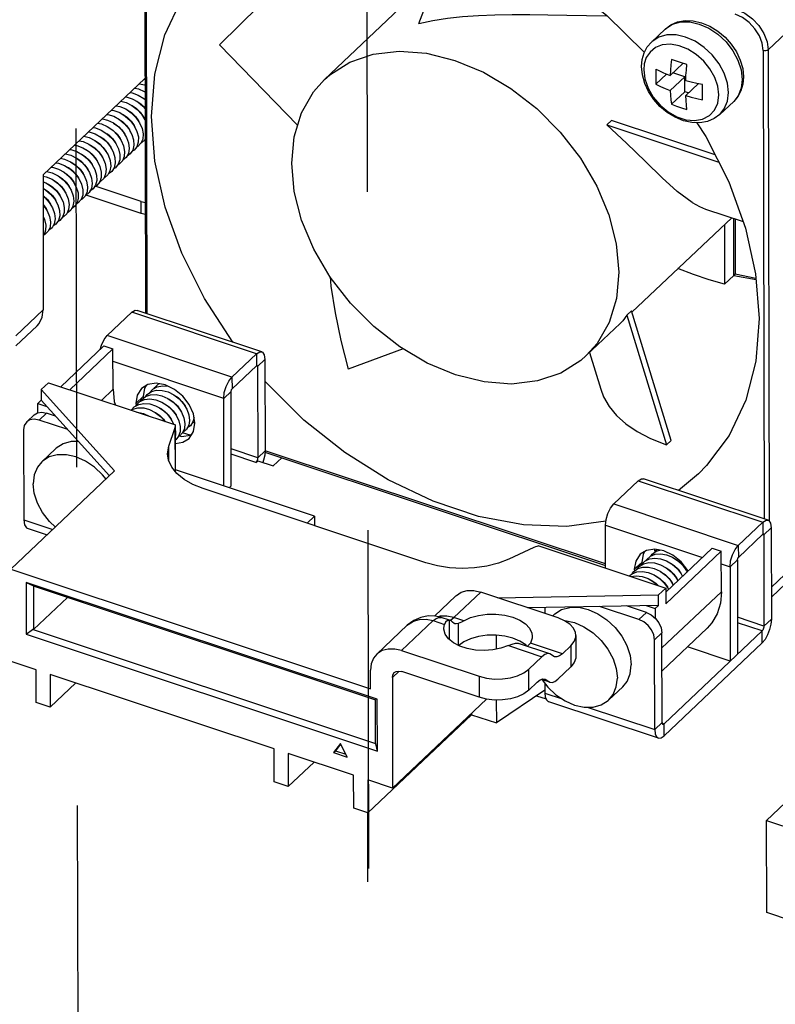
# Model space of a CAD drawing. Extents: x 0 to 1189, y 0 to 841.
# Tile 52 of 256: x 625 to 639, y 225 to 244. Entities that reach past the tile are written whole.
import ezdxf

# ---------------------------------------------------------------- set-up
doc = ezdxf.new("R2010")
doc.units = 0
doc.header["$LTSCALE"] = 65.395
doc.linetypes.add('DASHED', pattern=[0.2, 0.1, -0.1])
doc.layers.get('0').update_dxf_attribs({"linetype": 'CONTINUOUS'})
for name, color, linetype in [('02___PRT_ALL_AXES', 7, 'CONTINUOUS'), ('03_ALL_AXES', 7, 'CONTINUOUS'), ('20_ALL_FEATURES', 7, 'CONTINUOUS')]:
    doc.layers.add(name, color=color, linetype=linetype)

msp = doc.modelspace()

# ---------------------------------------------------------------- linework, layer by layer
at = {"color": 7, "linetype": 'DASHED'}
for p, q in [((631.401, 299.57), (631.701, 160.795)), ((625.789, 294.251), (626.058, 170.153)), ((631.543, 227.381), (631.54, 228.712)), ((605.404, 201.829), (631.543, 227.381))]:
    msp.add_line(p, q, dxfattribs=at)
at = {"color": 7, "linetype": 'Continuous'}
for p, q in [((627.231, 246.121), (627.248, 238.369)), ((627.282, 238.358), (627.265, 246.004)), ((632.529, 243.969), (633.236, 245.837)), ((632.154, 244.258), (630.703, 242.882)), ((639.845, 243.999), (639.273, 243.456)), ((637.018, 243.606), (637.283, 243.858)), ((637.283, 243.858), (637.298, 243.871)), ((630.186, 241.999), (628.676, 243.555)), ((639.177, 243.442), (639.197, 234.394)), ((639.273, 243.456), (639.293, 234.351)), ((637.628, 243.196), (637.381, 242.961)), ((637.31, 242.99), (637.104, 242.795)), ((637.661, 242.938), (637.435, 243.013)), ((638.752, 243.068), (638.773, 242.884)), ((627.238, 242.905), (625.269, 241.039)), ((637.661, 242.938), (637.381, 242.672)), ((637.662, 242.648), (637.661, 242.938)), ((637.924, 242.801), (637.682, 242.572)), ((637.662, 242.648), (637.406, 242.405)), ((637.736, 242.623), (637.662, 242.648)), ((638.342, 242.209), (638.608, 242.461)), ((636.25, 242.092), (636.161, 242.007)), ((636.161, 242.007), (638.319, 241.289)), ((638.25, 241.426), (636.25, 242.092)), ((637.899, 242.047), (638.072, 241.781)), ((627.24, 241.69), (627.214, 241.699)), ((630.072, 241.266), (630.119, 241.778)), ((625.269, 241.039), (625.275, 238.435)), ((627.164, 240.525), (626.278, 240.82)), ((627.164, 240.525), (627.243, 240.507)), ((627.164, 240.293), (627.164, 240.525)), ((638.062, 240.381), (638.788, 240.14)), ((638.57, 240.212), (636.642, 238.385)), ((638.612, 239.098), (638.609, 240.199)), ((638.634, 240.191), (638.636, 239.126)), ((638.43, 240.079), (638.433, 238.929)), ((638.433, 238.929), (638.612, 239.098)), ((638.612, 239.098), (639.039, 239.019)), ((638.635, 239.128), (639.037, 239.048)), ((624.742, 237.93), (625.275, 238.435)), ((636.634, 238.412), (636.545, 238.328)), ((637.399, 235.91), (636.634, 238.412)), ((636.545, 238.328), (637.309, 235.825)), ((625.155, 238.127), (624.743, 237.736)), ((636.416, 238.17), (635.759, 237.548)), ((625.611, 236.945), (626.446, 237.737)), ((625.784, 236.887), (626.62, 237.679)), ((626.446, 237.737), (626.62, 237.679)), ((626.622, 236.897), (626.62, 237.679)), ((632.227, 237.677), (631.163, 237.287)), ((629.392, 237.584), (629.393, 237.353)), ((629.554, 237.476), (629.411, 237.341)), ((635.823, 237.609), (636.04, 236.9)), ((628.919, 236.904), (629.393, 237.353)), ((629.411, 237.341), (629.391, 237.347)), ((629.409, 237.351), (629.411, 237.341)), ((629.411, 237.341), (629.415, 235.575)), ((628.918, 237.135), (628.919, 236.904)), ((625.373, 237.024), (625.233, 236.891)), ((625.233, 236.891), (626.652, 235.32)), ((625.233, 236.891), (625.233, 236.688)), ((625.373, 237.024), (627.825, 236.208)), ((626.622, 236.897), (626.396, 236.683)), ((625.233, 236.688), (625.168, 236.626)), ((626.554, 235.227), (625.233, 236.688)), ((628.758, 236.722), (628.901, 236.858)), ((628.905, 235.034), (628.901, 236.858)), ((625.168, 236.626), (625.342, 236.568)), ((625.168, 236.443), (625.168, 236.626)), ((625.097, 236.402), (624.954, 236.267)), ((625.097, 236.402), (625.16, 236.441)), ((625.337, 236.438), (625.194, 236.302)), ((625.512, 236.38), (625.337, 236.438)), ((627.701, 235.8), (627.816, 236.143)), ((627.816, 236.143), (627.818, 235.315)), ((627.826, 236.199), (627.825, 236.208)), ((627.827, 235.304), (627.826, 236.199)), ((628.109, 236.01), (627.965, 236.057)), ((627.676, 235.653), (627.701, 235.8)), ((627.702, 235.512), (627.701, 235.8)), ((629.415, 235.575), (628.904, 235.745)), ((637.309, 235.825), (637.399, 235.91)), ((629.379, 235.484), (628.904, 235.642)), ((629.415, 235.575), (629.413, 235.558)), ((629.558, 235.711), (629.415, 235.575)), ((629.555, 235.684), (636.131, 233.496)), ((636.131, 233.524), (629.558, 235.711)), ((629.716, 235.417), (629.882, 235.575)), ((629.379, 235.484), (629.415, 235.517)), ((629.387, 235.492), (629.379, 235.484)), ((629.394, 235.503), (629.387, 235.492)), ((629.403, 235.52), (629.394, 235.503)), ((629.399, 235.492), (629.394, 235.503)), ((629.415, 235.517), (629.716, 235.417)), ((624.649, 233.422), (626.652, 235.32)), ((630.513, 234.446), (627.828, 235.339)), ((637.926, 235.262), (637.54, 234.945)), ((632.665, 233.546), (628.361, 234.978)), ((628.863, 234.995), (628.905, 235.034)), ((630.369, 234.31), (630.513, 234.446)), ((630.513, 234.446), (630.513, 234.271)), ((630.513, 234.271), (630.506, 234.264)), ((639.171, 234.331), (639.171, 234.099)), ((639.332, 234.223), (639.189, 234.087)), ((639.171, 234.099), (638.698, 233.65)), ((639.17, 234.094), (639.189, 234.087)), ((639.188, 234.097), (639.189, 234.087)), ((639.189, 234.087), (639.193, 232.322)), ((634.746, 233.838), (634.266, 233.616)), ((634.843, 233.873), (637.295, 233.057)), ((638.195, 233.828), (637.295, 232.975)), ((638.195, 233.828), (638.368, 233.77)), ((638.697, 233.882), (638.698, 233.65)), ((637.089, 233.754), (637.081, 233.81)), ((638.368, 233.77), (637.296, 232.753)), ((638.37, 232.987), (638.368, 233.77)), ((638.537, 233.469), (638.68, 233.604)), ((638.68, 233.604), (638.684, 231.781)), ((639.335, 233.075), (639.868, 233.58)), ((624.649, 233.422), (631.595, 231.111)), ((639.748, 233.272), (639.335, 232.881)), ((631.725, 230.907), (624.942, 233.164)), ((624.942, 233.164), (625.086, 233.098)), ((624.942, 233.164), (624.944, 232.165)), ((625.095, 233.092), (625.086, 233.098)), ((625.086, 233.098), (625.087, 232.258)), ((625.095, 233.092), (631.688, 230.898)), ((625.087, 232.258), (625.74, 232.877)), ((633.241, 232.906), (632.827, 232.514)), ((633.203, 232.486), (633.722, 232.977)), ((635.217, 232.48), (633.722, 232.977)), ((634.047, 232.869), (637.155, 232.924)), ((637.295, 233.057), (637.155, 232.924)), ((637.155, 232.722), (637.155, 232.924)), ((638.37, 232.987), (637.223, 231.9)), ((637.295, 233.057), (637.296, 232.753)), ((637.155, 232.722), (634.625, 232.677)), ((636.921, 232.584), (636.539, 232.711)), ((636.916, 232.718), (637.09, 232.66)), ((637.09, 232.66), (637.155, 232.722)), ((632.96, 232.487), (632.848, 232.513)), ((632.942, 232.515), (632.895, 232.502)), ((633.069, 232.516), (632.942, 232.515)), ((633.203, 232.486), (633.069, 232.516)), ((636.921, 232.584), (636.778, 232.448)), ((637.09, 232.66), (637.09, 232.476)), ((639.193, 232.322), (638.682, 232.492)), ((631.715, 231.779), (632.304, 232.337)), ((632.195, 231.849), (632.805, 232.427)), ((632.304, 232.337), (632.318, 232.35)), ((632.304, 232.337), (632.304, 232.337)), ((632.805, 232.427), (633.022, 232.355)), ((633.119, 232.434), (632.96, 232.487)), ((633.011, 232.281), (633.022, 232.355)), ((633.133, 232.429), (633.119, 232.433)), ((633.119, 232.064), (633.119, 232.433)), ((633.131, 232.437), (633.146, 232.442)), ((633.146, 232.442), (633.203, 232.486)), ((633.393, 232.423), (633.203, 232.486)), ((633.287, 232.37), (633.288, 231.952)), ((639.157, 232.23), (638.682, 232.388)), ((639.336, 232.457), (639.193, 232.322)), ((624.944, 232.165), (625.063, 232.255)), ((624.944, 232.165), (631.727, 229.908)), ((625.087, 232.258), (625.063, 232.255)), ((631.697, 230.048), (625.063, 232.255)), ((634.021, 232.149), (634.021, 231.876)), ((635.559, 232.142), (635.56, 231.737)), ((637.223, 232.194), (637.079, 232.059)), ((637.226, 230.458), (637.223, 232.194)), ((638.094, 232.279), (637.224, 231.455)), ((637.262, 230.434), (639.157, 232.23)), ((639.158, 231.999), (639.157, 232.23)), ((634.256, 231.944), (634.902, 231.73)), ((634.441, 231.993), (634.455, 231.989)), ((635.057, 231.789), (634.455, 231.989)), ((634.609, 231.939), (634.591, 231.958)), ((635.3, 231.788), (634.681, 231.994)), ((635.461, 231.941), (635.3, 231.788)), ((635.461, 231.941), (635.462, 231.535)), ((632.195, 231.849), (633.69, 231.352)), ((634.902, 231.73), (634.65, 231.491)), ((635.145, 231.728), (635.057, 231.789)), ((625.135, 231.48), (624.653, 231.64)), ((625.136, 230.843), (625.135, 231.48)), ((629.734, 229.95), (625.405, 231.39)), ((625.405, 231.39), (625.407, 230.753)), ((631.595, 231.111), (631.595, 231.471)), ((632.016, 231.331), (632.145, 231.453)), ((633.691, 230.947), (632.196, 231.444)), ((633.69, 231.352), (633.691, 230.947)), ((634.65, 231.085), (634.65, 231.491)), ((635.462, 231.535), (635.21, 231.297)), ((625.407, 230.753), (625.904, 231.224)), ((632.016, 231.331), (632.02, 229.189)), ((634.811, 231.238), (634.65, 231.085)), ((634.811, 231.238), (634.868, 231.281)), ((635.054, 231.237), (634.893, 231.29)), ((634.916, 231.299), (635.011, 231.267)), ((634.967, 231.298), (635.054, 231.237)), ((634.962, 231.086), (634.024, 230.45)), ((625.407, 230.753), (625.136, 230.843)), ((631.725, 230.907), (631.689, 230.901)), ((631.69, 230.061), (631.689, 230.901)), ((631.727, 229.908), (631.725, 230.907)), ((633.837, 230.91), (632.02, 229.189)), ((634.023, 230.894), (634.024, 230.45)), ((631.54, 228.712), (633.543, 230.61)), ((633.543, 230.632), (633.543, 230.61)), ((633.543, 230.61), (634.024, 230.45)), ((637.083, 230.322), (637.226, 230.458)), ((637.228, 230.445), (637.262, 230.434)), ((637.251, 230.426), (637.262, 230.434)), ((637.263, 230.202), (637.262, 230.434)), ((639.242, 228.567), (641.245, 230.465)), ((631.011, 230.052), (630.882, 229.879)), ((631.016, 230.043), (630.918, 229.912)), ((631.142, 229.792), (631.011, 230.052)), ((631.697, 230.048), (631.69, 230.061)), ((631.727, 229.908), (631.697, 230.048)), ((629.735, 229.313), (629.734, 229.95)), ((631.268, 229.439), (630.005, 229.86)), ((630.005, 229.86), (630.006, 229.223)), ((630.882, 229.879), (630.918, 229.912)), ((630.882, 229.879), (631.142, 229.792)), ((630.918, 229.912), (631.114, 229.847)), ((630.006, 229.223), (630.503, 229.694)), ((630.006, 229.223), (629.735, 229.313)), ((631.27, 228.802), (631.268, 229.439)), ((632.02, 229.189), (631.539, 229.349)), ((631.539, 229.349), (631.54, 228.712)), ((631.54, 228.712), (631.27, 228.802)), ((639.242, 228.567), (646.188, 226.256)), ((639.246, 226.785), (639.242, 228.567)), ((639.727, 226.625), (639.246, 226.785))]:
    msp.add_line(p, q, dxfattribs=at)
at = {"color": 3, "linetype": 'Continuous'}
for p, q in [((627.164, 240.293), (626.1, 240.647)), ((627.244, 240.276), (627.164, 240.293)), ((629.492, 237.623), (627.085, 238.423)), ((626.985, 238.385), (626.511, 237.936)), ((629.392, 237.584), (626.985, 238.385)), ((628.918, 237.135), (626.511, 237.936)), ((626.373, 237.667), (626.398, 237.752)), ((628.918, 237.135), (629.392, 237.584)), ((629.554, 237.476), (629.558, 235.711)), ((628.758, 236.722), (626.621, 237.433)), ((628.762, 235.029), (628.758, 236.722)), ((625.749, 236.118), (625.194, 236.302)), ((624.894, 236.113), (624.898, 234.376)), ((639.271, 234.369), (636.864, 235.17)), ((636.29, 234.683), (636.764, 235.132)), ((636.764, 235.132), (639.171, 234.331)), ((636.29, 234.683), (638.697, 233.882)), ((624.898, 234.376), (625.459, 234.19)), ((624.966, 234.214), (625.35, 234.086)), ((636.13, 234.27), (638.003, 233.646)), ((636.131, 233.444), (636.13, 234.27)), ((639.171, 234.331), (638.697, 233.882)), ((639.332, 234.223), (639.336, 232.457)), ((638.369, 233.525), (638.537, 233.469)), ((638.537, 233.469), (638.541, 231.645)), ((634.958, 232.683), (634.959, 232.566)), ((636.778, 232.448), (636.017, 232.702)), ((637.083, 230.322), (637.079, 232.059)), ((639.158, 231.999), (637.263, 230.202)), ((638.541, 231.645), (637.715, 231.92)), ((634.962, 231.217), (634.962, 231.028)), ((634.8, 230.976), (634.984, 230.915)), ((634.962, 231.028), (635.292, 230.918)), ((634.962, 231.028), (634.969, 230.954)), ((635.03, 230.865), (637.152, 230.16)), ((635.779, 230.756), (637.083, 230.322))]:
    msp.add_line(p, q, dxfattribs=at)
at = {"color": 7, "linetype": 'Continuous'}
for points in [[(632.78, 245.989), (633.657, 245.697), (634.525, 245.283), (635.363, 244.755), (636.154, 244.127), (636.88, 243.41), (636.882, 243.407)], [(630.937, 245.76), (630.56, 245.394), (630.186, 245.03), (629.813, 244.667), (629.44, 244.303), (629.062, 243.933), (628.676, 243.555)], [(627.364, 242.167), (627.428, 242.986), (627.621, 243.744), (627.94, 244.422), (628.376, 245.007), (628.536, 245.169)], [(632.529, 243.969), (632.798, 244.024), (633.079, 244.068), (633.372, 244.1), (633.678, 244.123), (633.997, 244.136), (634.327, 244.142), (634.668, 244.141), (635.02, 244.136), (635.385, 244.128), (635.762, 244.119), (636.155, 244.113), (636.168, 244.113)], [(639.177, 243.442), (639.158, 243.583), (639.104, 243.727), (639.018, 243.864), (638.905, 243.984), (638.775, 244.079), (638.634, 244.144)], [(638.67, 244.235), (638.826, 244.164), (638.971, 244.058), (639.096, 243.924), (639.192, 243.773), (639.252, 243.613), (639.273, 243.456)], [(637.283, 243.858), (637.392, 243.939), (637.522, 243.995), (637.668, 244.021), (637.826, 244.017), (637.989, 243.98)], [(637.298, 243.871), (637.428, 243.953), (637.585, 243.996), (637.76, 243.996), (637.944, 243.955), (638.128, 243.874), (638.303, 243.757), (638.46, 243.61), (638.591, 243.44), (638.69, 243.257), (638.752, 243.068)], [(637.989, 243.98), (638.15, 243.913), (638.302, 243.819), (638.441, 243.702), (638.562, 243.567), (638.662, 243.417), (638.736, 243.257)], [(638.507, 242.632), (638.486, 242.816), (638.425, 243.005), (638.326, 243.189), (638.194, 243.358), (638.037, 243.505), (637.862, 243.622), (637.678, 243.703), (637.494, 243.745), (637.319, 243.744), (637.163, 243.701), (637.032, 243.619), (637.018, 243.606)], [(636.828, 243.132), (636.841, 243.273), (636.878, 243.4), (636.938, 243.512), (637.018, 243.606)], [(638.32, 242.586), (638.3, 242.753), (638.242, 242.924), (638.15, 243.089), (638.029, 243.24), (637.882, 243.37), (637.72, 243.471), (637.552, 243.537), (637.385, 243.564), (637.229, 243.551), (637.096, 243.499), (636.992, 243.414), (636.92, 243.306), (636.882, 243.187), (636.871, 243.068)], [(630.703, 242.882), (630.807, 242.974), (631.195, 243.219), (631.646, 243.372), (632.144, 243.43), (632.676, 243.39), (633.224, 243.254), (633.773, 243.025), (634.305, 242.711), (634.805, 242.321), (635.257, 241.867), (635.647, 241.363), (635.964, 240.824), (636.197, 240.267), (636.341, 239.708), (636.39, 239.164)], [(639.273, 243.456), (639.255, 243.445), (639.23, 243.438), (639.203, 243.437), (639.177, 243.442)], [(637.404, 243.273), (637.393, 243.167), (637.386, 243.063), (637.381, 242.961)], [(637.705, 243.173), (637.602, 243.204), (637.501, 243.237), (637.404, 243.273)], [(637.681, 242.861), (637.686, 242.963), (637.694, 243.067), (637.705, 243.173)], [(638.736, 243.257), (638.782, 243.095), (638.798, 242.934)], [(638.342, 242.209), (638.233, 242.128), (638.104, 242.072), (637.957, 242.045), (637.8, 242.05), (637.637, 242.087), (637.476, 242.154), (637.323, 242.248), (637.184, 242.365), (637.063, 242.5), (636.964, 242.65), (636.89, 242.809), (636.844, 242.972), (636.828, 243.132)], [(636.871, 243.068), (636.892, 242.894), (636.954, 242.717), (637.054, 242.545), (637.185, 242.391), (637.34, 242.261), (637.509, 242.164), (637.684, 242.106), (637.853, 242.09), (638.008, 242.117), (638.138, 242.185), (638.237, 242.29), (638.299, 242.426), (638.32, 242.586)], [(637.103, 243.084), (637.102, 243.033), (637.101, 242.984), (637.101, 242.936)], [(637.103, 243.084), (637.149, 243.061), (637.2, 243.038), (637.255, 243.013), (637.315, 242.987), (637.381, 242.961)], [(630.119, 241.778), (630.26, 242.242), (630.492, 242.645), (630.703, 242.882)], [(637.101, 242.936), (637.101, 242.888), (637.102, 242.841), (637.104, 242.795)], [(637.104, 242.795), (637.193, 242.751), (637.286, 242.711), (637.381, 242.672)], [(638.006, 242.784), (637.896, 242.807), (637.788, 242.833), (637.681, 242.861)], [(638.003, 242.636), (638.004, 242.685), (638.004, 242.734), (638.006, 242.784)], [(638.798, 242.934), (638.785, 242.794), (638.748, 242.667), (638.688, 242.555), (638.608, 242.461)], [(638.773, 242.884), (638.753, 242.714), (638.692, 242.566), (638.608, 242.461)], [(637.381, 242.672), (637.387, 242.58), (637.395, 242.491), (637.406, 242.405)], [(638.007, 242.494), (638.005, 242.541), (638.004, 242.588), (638.003, 242.636)], [(638.342, 242.209), (638.426, 242.314), (638.487, 242.462), (638.507, 242.632)], [(637.406, 242.405), (637.503, 242.369), (637.603, 242.336), (637.706, 242.305)], [(637.682, 242.572), (637.788, 242.543), (637.896, 242.517), (638.007, 242.494)], [(637.706, 242.305), (637.696, 242.391), (637.688, 242.48), (637.682, 242.572)], [(628.939, 237.807), (628.938, 237.807), (628.39, 238.649), (627.95, 239.525), (627.628, 240.417), (627.431, 241.304), (627.364, 242.167)], [(637.806, 240.506), (637.518, 240.721), (637.226, 240.985), (636.903, 241.299), (636.537, 241.656), (636.161, 242.007)], [(638.072, 241.781), (638.512, 240.905), (638.834, 240.013), (639.031, 239.126), (639.098, 238.263)], [(632.689, 237.405), (632.157, 237.719), (631.657, 238.109), (631.205, 238.563), (630.815, 239.067), (630.498, 239.606), (630.264, 240.163), (630.121, 240.722), (630.072, 241.266)], [(637.806, 240.506), (637.947, 240.428), (638.062, 240.381)], [(636.39, 239.164), (636.343, 238.652), (636.202, 238.188), (635.97, 237.785), (635.759, 237.548)], [(638.433, 238.929), (638.132, 239.014), (637.831, 239.114), (637.53, 239.229)], [(630.812, 239.072), (630.83, 238.889), (630.909, 238.374), (631.019, 237.842), (631.163, 237.287)], [(638.612, 239.098), (638.629, 239.116), (638.636, 239.126), (638.636, 239.127)], [(625.155, 238.127), (625.195, 238.172), (625.255, 238.291), (625.275, 238.435)], [(636.545, 238.328), (636.464, 238.221), (636.415, 238.169)], [(639.098, 238.263), (639.034, 237.444), (638.841, 236.686), (638.522, 236.008), (638.085, 235.423), (637.926, 235.262)], [(635.759, 237.548), (635.655, 237.456), (635.267, 237.211), (634.816, 237.058), (634.318, 237), (633.786, 237.04), (633.238, 237.176), (632.689, 237.405)], [(629.393, 237.353), (629.4, 237.357), (629.404, 237.357)], [(629.404, 237.357), (629.405, 237.356), (629.409, 237.351)], [(626.622, 236.897), (626.645, 236.663), (626.666, 236.594)], [(628.901, 236.858), (628.902, 236.87), (628.906, 236.883), (628.912, 236.895), (628.919, 236.904)], [(636.138, 234.347), (635.386, 234.248), (634.548, 234.279), (633.682, 234.441), (632.805, 234.733), (631.937, 235.147), (631.099, 235.675), (630.308, 236.304), (629.582, 237.02), (629.555, 237.054)], [(636.04, 236.9), (636.095, 236.755), (636.202, 236.567), (636.345, 236.393), (636.525, 236.232), (636.743, 236.085), (637.003, 235.949), (637.309, 235.825)], [(625.16, 236.441), (625.244, 236.455), (625.337, 236.438)], [(627.816, 236.143), (627.822, 236.165), (627.825, 236.186), (627.826, 236.199)], [(627.855, 235.269), (627.755, 235.394), (627.695, 235.527), (627.676, 235.653)], [(629.413, 235.558), (629.409, 235.539), (629.403, 235.52)], [(628.361, 234.978), (628.163, 235.058), (627.992, 235.156), (627.855, 235.269)], [(639.171, 234.099), (639.178, 234.104), (639.182, 234.104)], [(639.182, 234.104), (639.184, 234.103), (639.188, 234.097)], [(634.843, 233.873), (634.809, 233.863), (634.777, 233.851), (634.746, 233.838)], [(638.68, 233.604), (638.681, 233.617), (638.685, 233.63), (638.691, 233.642), (638.698, 233.65)], [(634.266, 233.616), (634.064, 233.538), (633.841, 233.482), (633.605, 233.448), (633.362, 233.437), (633.12, 233.45), (632.885, 233.487), (632.665, 233.546)], [(633.242, 232.907), (633.252, 232.916), (633.347, 232.976), (633.46, 233.007), (633.587, 233.007), (633.722, 232.977)], [(638.37, 232.987), (638.35, 232.762), (638.288, 232.559), (638.186, 232.383), (638.094, 232.279)], [(632.848, 232.513), (632.705, 232.518), (632.564, 232.49), (632.431, 232.432), (632.304, 232.337)], [(632.805, 232.427), (632.862, 232.47), (632.915, 232.49), (632.96, 232.487)], [(633.393, 232.423), (633.526, 232.485), (633.679, 232.529), (633.846, 232.552), (634.017, 232.555), (634.185, 232.536), (634.341, 232.496), (634.478, 232.438), (634.588, 232.365), (634.667, 232.279), (634.71, 232.186), (634.717, 232.126)], [(636.921, 232.584), (637.014, 232.539), (637.098, 232.47), (637.165, 232.384), (637.208, 232.289), (637.223, 232.194)], [(632.318, 232.35), (632.421, 232.416), (632.54, 232.452), (632.67, 232.456), (632.805, 232.427)], [(633.119, 232.433), (633.078, 232.428), (633.044, 232.401), (633.022, 232.355)], [(633.177, 232.399), (633.16, 232.415), (633.14, 232.427), (633.133, 232.429)], [(633.221, 232.369), (633.208, 232.374), (633.177, 232.399)], [(633.287, 232.37), (633.246, 232.364), (633.221, 232.369)], [(633.393, 232.423), (633.354, 232.4), (633.318, 232.383), (633.287, 232.37)], [(635.559, 232.142), (635.553, 232.196), (635.514, 232.281), (635.443, 232.359), (635.342, 232.426), (635.217, 232.48)], [(639.193, 232.322), (639.191, 232.302), (639.186, 232.281), (639.178, 232.261), (639.169, 232.243), (639.157, 232.23)], [(633.317, 231.937), (633.195, 232.001), (633.1, 232.079), (633.038, 232.167), (633.012, 232.26), (633.011, 232.281)], [(634.591, 231.958), (634.48, 232.032), (634.343, 232.091), (634.187, 232.13), (634.018, 232.15), (633.846, 232.147), (633.68, 232.123), (633.526, 232.079), (633.393, 232.016), (633.299, 231.947)], [(634.717, 232.126), (634.715, 232.089), (634.681, 231.994)], [(635.461, 231.941), (635.526, 232.022), (635.557, 232.108), (635.559, 232.142)], [(634.256, 231.944), (634.113, 231.894), (633.954, 231.862), (633.788, 231.851), (633.621, 231.86), (633.461, 231.889), (633.317, 231.937)], [(634.256, 231.944), (634.329, 231.974), (634.392, 231.991), (634.441, 231.993)], [(634.619, 231.935), (634.637, 231.944), (634.661, 231.965), (634.681, 231.994)], [(631.715, 231.779), (631.654, 231.703), (631.609, 231.595), (631.595, 231.471)], [(632.195, 231.849), (632.061, 231.879), (631.933, 231.879), (631.82, 231.848), (631.725, 231.788), (631.715, 231.779)], [(635.057, 231.789), (635.013, 231.793), (634.959, 231.773), (634.902, 231.73)], [(635.3, 231.788), (635.243, 231.745), (635.189, 231.725), (635.145, 231.728)], [(635.56, 231.737), (635.558, 231.703), (635.527, 231.616), (635.462, 231.535)], [(632.016, 231.331), (632.025, 231.381), (632.052, 231.423)], [(632.052, 231.423), (632.09, 231.446), (632.14, 231.454), (632.196, 231.444)], [(633.69, 231.352), (633.834, 231.316), (633.987, 231.299), (634.144, 231.301), (634.295, 231.323), (634.434, 231.363), (634.554, 231.42), (634.65, 231.491)], [(634.868, 231.281), (634.922, 231.301), (634.967, 231.298)], [(635.054, 231.237), (635.099, 231.233), (635.153, 231.253), (635.21, 231.297)], [(634.65, 231.085), (634.555, 231.015), (634.435, 230.958), (634.296, 230.918), (634.145, 230.896), (633.988, 230.893), (633.835, 230.911), (633.691, 230.947)], [(637.226, 230.458), (637.228, 230.442), (637.233, 230.43), (637.24, 230.425)], [(637.24, 230.425), (637.241, 230.425), (637.251, 230.426)]]:
    msp.add_lwpolyline(points, dxfattribs=at)
at = {"color": 3, "linetype": 'Continuous'}
for points in [[(626.985, 238.385), (627.047, 238.424), (627.085, 238.423)], [(626.398, 237.752), (626.45, 237.858), (626.511, 237.936)], [(629.392, 237.584), (629.454, 237.623), (629.492, 237.623)], [(629.492, 237.623), (629.506, 237.616), (629.541, 237.564), (629.554, 237.476)], [(628.758, 236.722), (628.77, 236.833), (628.805, 236.951), (628.857, 237.057), (628.918, 237.135)], [(625.194, 236.302), (625.101, 236.319), (625.017, 236.306), (624.954, 236.267)], [(624.954, 236.267), (624.908, 236.198), (624.894, 236.113)], [(629.558, 235.711), (629.551, 235.623), (629.53, 235.529), (629.514, 235.483)], [(636.764, 235.132), (636.825, 235.17), (636.864, 235.17)], [(636.13, 234.27), (636.142, 234.381), (636.176, 234.498), (636.228, 234.604), (636.29, 234.683)], [(624.898, 234.376), (624.911, 234.279), (624.95, 234.221), (624.966, 234.214)], [(639.171, 234.331), (639.232, 234.369), (639.271, 234.369)], [(639.271, 234.369), (639.285, 234.362), (639.32, 234.311), (639.332, 234.223)], [(638.537, 233.469), (638.549, 233.58), (638.583, 233.698), (638.635, 233.804), (638.697, 233.882)], [(637.079, 232.059), (637.065, 232.153), (637.022, 232.248), (636.955, 232.334), (636.871, 232.403), (636.778, 232.448)], [(639.336, 232.457), (639.328, 232.36), (639.302, 232.255), (639.263, 232.153), (639.213, 232.065), (639.158, 231.999)], [(634.969, 230.954), (634.99, 230.899), (635.023, 230.868), (635.03, 230.865)], [(637.083, 230.322), (637.092, 230.241), (637.118, 230.185), (637.152, 230.16)], [(637.152, 230.16), (637.157, 230.158), (637.207, 230.164), (637.263, 230.202)]]:
    msp.add_lwpolyline(points, dxfattribs=at)
at = {"layer": '02___PRT_ALL_AXES', "color": 3, "linetype": 'Continuous'}
for p, q in [((627.294, 236.989), (627.174, 236.915)), ((627.807, 236.896), (627.63, 236.982)), ((627.06, 236.622), (627.065, 236.586)), ((628.175, 236.081), (628.203, 236.242)), ((628.089, 235.949), (628.175, 236.081)), ((636.922, 233.785), (636.802, 233.711)), ((637.082, 233.81), (636.922, 233.785)), ((637.258, 233.778), (637.082, 233.81)), ((636.688, 233.419), (636.693, 233.387))]:
    msp.add_line(p, q, dxfattribs=at)
at = {"layer": '02___PRT_ALL_AXES', "color": 7, "linetype": 'Continuous'}
for p, q in [((627.23, 236.918), (627.203, 236.758)), ((627.264, 236.97), (627.23, 236.918)), ((627.06, 236.622), (627.203, 236.758)), ((627.203, 236.758), (627.208, 236.723)), ((627.889, 235.997), (627.952, 235.986)), ((627.952, 235.986), (628.111, 236.011)), ((628.111, 236.011), (628.141, 236.029)), ((636.858, 233.715), (636.831, 233.554)), ((636.892, 233.767), (636.858, 233.715)), ((636.688, 233.419), (636.831, 233.554)), ((636.831, 233.554), (636.836, 233.52))]:
    msp.add_line(p, q, dxfattribs=at)
at = {"layer": '02___PRT_ALL_AXES', "color": 3, "linetype": 'Continuous'}
for points in [[(627.174, 236.915), (627.087, 236.783), (627.06, 236.622)], [(627.63, 236.982), (627.453, 237.014), (627.294, 236.989)], [(628.203, 236.242), (628.175, 236.421), (628.093, 236.601), (627.966, 236.765), (627.807, 236.896)], [(627.826, 235.853), (627.968, 235.875), (628.089, 235.949)], [(636.802, 233.711), (636.715, 233.579), (636.688, 233.419)], [(637.727, 233.385), (637.721, 233.398), (637.594, 233.562), (637.435, 233.693), (637.258, 233.778)]]:
    msp.add_lwpolyline(points, dxfattribs=at)
at = {"layer": '03_ALL_AXES', "color": 7, "linetype": 'Continuous'}
for p, q in [((625.244, 235.495), (625.512, 235.749)), ((635.108, 232.516), (635.14, 232.546)), ((635.14, 232.546), (635.154, 232.559)), ((635.154, 232.559), (635.285, 232.641)), ((635.8, 232.643), (635.985, 232.562)), ((635.333, 232.43), (635.348, 232.43)), ((636.448, 232.128), (636.547, 231.945)), ((636.18, 231.874), (636.279, 231.691)), ((636.196, 230.895), (636.464, 231.149))]:
    msp.add_line(p, q, dxfattribs=at)
for points in [[(625.657, 235.845), (625.526, 235.762), (625.512, 235.749)], [(625.956, 235.888), (625.813, 235.887), (625.657, 235.845)], [(625.904, 235.593), (625.72, 235.634), (625.545, 235.633), (625.389, 235.591), (625.258, 235.508), (625.244, 235.495)], [(626.486, 235.162), (626.42, 235.247), (626.263, 235.394), (626.088, 235.511), (625.904, 235.593)], [(625.244, 235.495), (625.16, 235.39), (625.099, 235.242), (625.078, 235.072)], [(625.509, 234.236), (625.391, 234.346), (625.26, 234.516), (625.161, 234.699), (625.099, 234.888), (625.078, 235.072)], [(635.285, 232.641), (635.442, 232.684), (635.616, 232.685), (635.8, 232.643)], [(635.985, 232.562), (636.16, 232.445), (636.317, 232.298), (636.448, 232.128)], [(635.348, 232.43), (635.532, 232.389), (635.716, 232.308), (635.891, 232.191)], [(635.891, 232.191), (636.048, 232.044), (636.18, 231.874)], [(636.547, 231.945), (636.608, 231.756), (636.63, 231.572)], [(636.279, 231.691), (636.34, 231.502), (636.361, 231.318)], [(636.464, 231.149), (636.548, 231.254), (636.609, 231.402), (636.63, 231.572)], [(634.909, 231.285), (635.019, 231.143), (635.176, 230.996), (635.351, 230.879), (635.536, 230.797), (635.72, 230.756), (635.894, 230.757), (636.051, 230.799)], [(636.196, 230.895), (636.28, 231), (636.341, 231.148), (636.361, 231.318)], [(636.051, 230.799), (636.182, 230.882), (636.196, 230.895)]]:
    msp.add_lwpolyline(points, dxfattribs=at)
at = {"layer": '20_ALL_FEATURES', "color": 7, "linetype": 'Continuous'}
for p, q in [((626.95, 242.632), (626.993, 242.626)), ((626.993, 242.626), (627.107, 242.584)), ((626.862, 242.549), (626.876, 242.548)), ((626.876, 242.548), (626.99, 242.512)), ((626.505, 242.21), (626.52, 242.209)), ((626.52, 242.209), (626.634, 242.173)), ((626.592, 242.293), (626.637, 242.287)), ((626.637, 242.287), (626.751, 242.244)), ((627.135, 242.048), (627.182, 241.94)), ((626.147, 241.871), (626.163, 241.87)), ((626.163, 241.87), (626.277, 241.833)), ((626.235, 241.954), (626.281, 241.948)), ((626.277, 241.833), (626.387, 241.771)), ((626.281, 241.948), (626.395, 241.905)), ((626.395, 241.905), (626.502, 241.837)), ((626.503, 241.838), (626.54, 241.813)), ((626.816, 241.871), (626.881, 241.766)), ((626.924, 241.931), (626.983, 241.824)), ((626.983, 241.824), (627.017, 241.715)), ((627.03, 241.99), (627.083, 241.882)), ((627.083, 241.882), (627.11, 241.774)), ((627.182, 241.94), (627.202, 241.833)), ((627.202, 241.833), (627.194, 241.734)), ((626.673, 241.649), (626.726, 241.541)), ((626.778, 241.708), (626.825, 241.599)), ((626.881, 241.766), (626.922, 241.657)), ((626.922, 241.657), (626.934, 241.552)), ((627.017, 241.715), (627.023, 241.612)), ((627.109, 241.673), (627.081, 241.585)), ((627.11, 241.774), (627.109, 241.673)), ((627.194, 241.734), (627.159, 241.651)), ((627.171, 241.662), (627.162, 241.659)), ((627.236, 241.718), (627.171, 241.662)), ((627.24, 241.726), (627.236, 241.718)), ((625.789, 241.532), (625.807, 241.53)), ((625.807, 241.53), (625.921, 241.493)), ((625.877, 241.615), (625.925, 241.608)), ((625.925, 241.608), (626.038, 241.565)), ((626.459, 241.531), (626.524, 241.426)), ((626.567, 241.591), (626.626, 241.484)), ((626.626, 241.484), (626.659, 241.375)), ((626.726, 241.541), (626.753, 241.433)), ((626.753, 241.433), (626.752, 241.332)), ((626.825, 241.599), (626.844, 241.492)), ((626.844, 241.492), (626.836, 241.394)), ((626.934, 241.552), (626.919, 241.457)), ((627.023, 241.612), (627.001, 241.52)), ((625.52, 241.276), (625.569, 241.269)), ((625.569, 241.269), (625.682, 241.225)), ((626.129, 241.348), (626.21, 241.25)), ((626.21, 241.25), (626.269, 241.143)), ((626.316, 241.309), (626.369, 241.201)), ((626.421, 241.368), (626.467, 241.259)), ((626.467, 241.259), (626.487, 241.152)), ((626.524, 241.426), (626.564, 241.317)), ((626.564, 241.317), (626.577, 241.211)), ((626.665, 241.271), (626.643, 241.18)), ((626.659, 241.375), (626.665, 241.271)), ((626.752, 241.332), (626.723, 241.245)), ((625.431, 241.193), (625.451, 241.191)), ((625.451, 241.191), (625.565, 241.154)), ((625.884, 241.07), (625.96, 240.969)), ((626.044, 241.066), (626.055, 241.04)), ((626.103, 241.191), (626.167, 241.085)), ((626.167, 241.085), (626.207, 240.976)), ((626.269, 241.143), (626.302, 241.034)), ((626.369, 241.201), (626.395, 241.093)), ((626.395, 241.093), (626.394, 240.992)), ((626.478, 241.054), (626.443, 240.971)), ((626.487, 241.152), (626.478, 241.054)), ((626.577, 241.211), (626.561, 241.117)), ((625.27, 240.908), (625.326, 240.886)), ((625.854, 240.91), (625.912, 240.803)), ((625.96, 240.969), (626.012, 240.861)), ((626.064, 241.027), (626.11, 240.918)), ((626.11, 240.918), (626.129, 240.812)), ((626.219, 240.871), (626.203, 240.776)), ((626.207, 240.976), (626.219, 240.871)), ((626.307, 240.931), (626.285, 240.84)), ((626.302, 241.034), (626.307, 240.931)), ((626.394, 240.992), (626.365, 240.905)), ((625.746, 240.851), (625.811, 240.745)), ((625.811, 240.745), (625.85, 240.636)), ((625.912, 240.803), (625.945, 240.694)), ((625.945, 240.694), (625.95, 240.591)), ((626.012, 240.861), (626.038, 240.753)), ((626.038, 240.753), (626.036, 240.652)), ((626.129, 240.812), (626.12, 240.714)), ((625.39, 240.51), (625.454, 240.405)), ((625.497, 240.57), (625.555, 240.462)), ((625.603, 240.628), (625.655, 240.52)), ((625.655, 240.52), (625.68, 240.412)), ((625.753, 240.578), (625.772, 240.471)), ((625.862, 240.531), (625.845, 240.436)), ((625.85, 240.636), (625.862, 240.531)), ((625.95, 240.591), (625.927, 240.5)), ((626.036, 240.652), (626.006, 240.565)), ((625.271, 240.461), (625.281, 240.45)), ((625.454, 240.405), (625.492, 240.296)), ((625.492, 240.296), (625.504, 240.19)), ((625.555, 240.462), (625.587, 240.354)), ((625.587, 240.354), (625.592, 240.251)), ((625.678, 240.312), (625.648, 240.225)), ((625.68, 240.412), (625.678, 240.312)), ((625.772, 240.471), (625.763, 240.374)), ((625.845, 240.436), (625.803, 240.359)), ((625.271, 240.236), (625.298, 240.18)), ((625.298, 240.18), (625.323, 240.072)), ((625.396, 240.238), (625.414, 240.131)), ((625.414, 240.131), (625.405, 240.033)), ((625.504, 240.19), (625.487, 240.096)), ((625.592, 240.251), (625.569, 240.16)), ((625.32, 239.972), (625.29, 239.885)), ((625.323, 240.072), (625.32, 239.972)), ((625.29, 239.885), (625.272, 239.864)), ((627.361, 236.852), (627.46, 236.878)), ((627.388, 236.899), (627.473, 236.945)), ((627.417, 236.915), (627.426, 236.932)), ((627.46, 236.878), (627.569, 236.876)), ((627.473, 236.945), (627.575, 236.965)), ((627.575, 236.965), (627.684, 236.956)), ((627.14, 236.659), (627.23, 236.699)), ((627.154, 236.665), (627.174, 236.697)), ((627.174, 236.697), (627.25, 236.756)), ((627.23, 236.699), (627.335, 236.711)), ((627.245, 236.752), (627.28, 236.798)), ((627.25, 236.756), (627.345, 236.789)), ((627.28, 236.798), (627.361, 236.852)), ((627.335, 236.711), (627.448, 236.694)), ((627.345, 236.789), (627.452, 236.794)), ((627.448, 236.694), (627.561, 236.651)), ((626.969, 236.493), (627.031, 236.56)), ((626.972, 236.492), (627.005, 236.513)), ((627.005, 236.513), (627.103, 236.539)), ((627.031, 236.56), (627.117, 236.607)), ((627.103, 236.539), (627.213, 236.537)), ((627.117, 236.607), (627.219, 236.626)), ((627.219, 236.626), (627.33, 236.616)), ((627.33, 236.616), (627.444, 236.579)), ((627.982, 236.617), (628.047, 236.511)), ((628.047, 236.511), (628.087, 236.402)), ((627.083, 236.455), (627.096, 236.455)), ((627.733, 236.336), (627.792, 236.229)), ((627.839, 236.395), (627.892, 236.287)), ((627.944, 236.453), (627.99, 236.344)), ((627.99, 236.344), (628.009, 236.238)), ((628.099, 236.297), (628.084, 236.202)), ((628.087, 236.402), (628.099, 236.297)), ((628.186, 236.35), (628.165, 236.266)), ((627.792, 236.229), (627.795, 236.218)), ((627.892, 236.287), (627.918, 236.179)), ((627.918, 236.179), (627.916, 236.078)), ((628.009, 236.238), (628.001, 236.14)), ((628.084, 236.202), (628.042, 236.124)), ((628.117, 236.193), (628.056, 236.151)), ((628.165, 236.266), (628.117, 236.193)), ((628.191, 236.263), (628.147, 236.238)), ((628.198, 236.273), (628.191, 236.263)), ((627.905, 235.995), (627.882, 235.985)), ((627.916, 236.078), (627.887, 235.991)), ((636.928, 233.611), (637.001, 233.674)), ((636.98, 233.619), (637.083, 233.635)), ((637.001, 233.674), (637.094, 233.71)), ((637.007, 233.676), (637.033, 233.713)), ((637.033, 233.713), (637.112, 233.77)), ((637.083, 233.635), (637.195, 233.622)), ((637.091, 233.755), (637.13, 233.802)), ((637.094, 233.71), (637.2, 233.719)), ((637.112, 233.77), (637.183, 233.792)), ((637.2, 233.719), (637.313, 233.699)), ((637.313, 233.699), (637.426, 233.653)), ((636.732, 233.415), (636.784, 233.476)), ((636.755, 233.432), (636.852, 233.461)), ((636.784, 233.476), (636.867, 233.526)), ((636.852, 233.461), (636.961, 233.462)), ((636.867, 233.526), (636.967, 233.549)), ((636.892, 233.576), (636.98, 233.619)), ((636.914, 233.587), (636.928, 233.611)), ((636.961, 233.462), (637.074, 233.435)), ((636.967, 233.549), (637.078, 233.543)), ((637.078, 233.543), (637.192, 233.509)), ((637.195, 233.622), (637.309, 233.582)), ((636.592, 233.291), (636.645, 233.335)), ((636.624, 233.281), (636.727, 233.296)), ((636.645, 233.335), (636.737, 233.372)), ((636.65, 233.337), (636.677, 233.375)), ((636.677, 233.375), (636.755, 233.432)), ((636.727, 233.296), (636.839, 233.283)), ((636.737, 233.372), (636.844, 233.38)), ((636.839, 233.283), (636.953, 233.242)), ((636.844, 233.38), (636.957, 233.36)), ((636.957, 233.36), (637.07, 233.313)), ((637.074, 233.435), (637.186, 233.382)), ((637.486, 233.273), (637.53, 233.198)), ((637.593, 233.332), (637.619, 233.282)), ((637.698, 233.391), (637.709, 233.367)), ((637.268, 233.153), (637.341, 233.051)), ((637.327, 233.08), (637.337, 233.057)), ((637.378, 233.213), (637.442, 233.114)), ((637.341, 233.051), (637.351, 233.029))]:
    msp.add_line(p, q, dxfattribs=at)
for points in [[(627.13, 242.803), (627.228, 242.778), (627.238, 242.773)], [(627.22, 242.888), (627.232, 242.887), (627.238, 242.885)], [(627.04, 242.717), (627.111, 242.703), (627.224, 242.654), (627.238, 242.644)], [(627.107, 242.584), (627.215, 242.517), (627.239, 242.495)], [(626.773, 242.464), (626.872, 242.439), (626.984, 242.384)], [(626.984, 242.384), (627.086, 242.306), (627.173, 242.212)], [(626.99, 242.512), (627.1, 242.451), (627.198, 242.369), (627.239, 242.32)], [(627.062, 242.472), (627.08, 242.465), (627.166, 242.406), (627.239, 242.334)], [(626.682, 242.378), (626.755, 242.364), (626.867, 242.315)], [(626.751, 242.244), (626.858, 242.177), (626.953, 242.091), (627.03, 241.99)], [(626.794, 242.217), (626.816, 242.208), (626.9, 242.15), (626.973, 242.077), (627.03, 241.994), (627.043, 241.964)], [(626.867, 242.315), (626.973, 242.242), (627.064, 242.151), (627.135, 242.048)], [(626.885, 242.302), (626.892, 242.3), (626.978, 242.244), (627.055, 242.171), (627.116, 242.085), (627.127, 242.06)], [(626.986, 242.382), (626.988, 242.381), (627.073, 242.324), (627.148, 242.251), (627.206, 242.168), (627.221, 242.134)], [(627.173, 242.212), (627.238, 242.106), (627.24, 242.103)], [(626.324, 242.039), (626.399, 242.024), (626.511, 241.975)], [(626.415, 242.125), (626.516, 242.099), (626.628, 242.044)], [(626.628, 242.044), (626.73, 241.966), (626.816, 241.871)], [(626.629, 242.043), (626.63, 242.042), (626.717, 241.984), (626.791, 241.911), (626.849, 241.828), (626.864, 241.794)], [(626.634, 242.173), (626.743, 242.111), (626.842, 242.029), (626.924, 241.931)], [(626.74, 242.113), (626.803, 242.071), (626.879, 241.998), (626.938, 241.913), (626.955, 241.874)], [(626.502, 241.837), (626.597, 241.75), (626.673, 241.649)], [(626.511, 241.975), (626.616, 241.902), (626.707, 241.811), (626.778, 241.708)], [(626.529, 241.962), (626.538, 241.959), (626.626, 241.901), (626.7, 241.829), (626.758, 241.746), (626.77, 241.72)], [(626.54, 241.813), (626.612, 241.742), (626.67, 241.66), (626.682, 241.632)], [(625.967, 241.7), (626.043, 241.685), (626.155, 241.635)], [(626.058, 241.787), (626.16, 241.76), (626.271, 241.704)], [(626.155, 241.635), (626.26, 241.562), (626.351, 241.471), (626.421, 241.368)], [(626.271, 241.704), (626.272, 241.704), (626.358, 241.646), (626.433, 241.573), (626.491, 241.49), (626.506, 241.455)], [(626.271, 241.704), (626.373, 241.626), (626.459, 241.531)], [(626.382, 241.774), (626.442, 241.735), (626.517, 241.664), (626.578, 241.579), (626.597, 241.537)], [(626.387, 241.771), (626.486, 241.689), (626.567, 241.591)], [(627.159, 241.651), (627.099, 241.589), (627.075, 241.577)], [(625.7, 241.448), (625.804, 241.42), (625.915, 241.364)], [(625.921, 241.493), (626.031, 241.431), (626.129, 241.348)], [(626.028, 241.433), (626.084, 241.397), (626.16, 241.324), (626.221, 241.239), (626.239, 241.197)], [(626.038, 241.565), (626.146, 241.497), (626.24, 241.41), (626.316, 241.309)], [(626.099, 241.531), (626.168, 241.485), (626.231, 241.429), (626.286, 241.362), (626.328, 241.289), (626.335, 241.271)], [(626.184, 241.618), (626.27, 241.561), (626.344, 241.488), (626.402, 241.405), (626.413, 241.38)], [(626.919, 241.457), (626.878, 241.378), (626.812, 241.322), (626.805, 241.32)], [(627.001, 241.52), (626.953, 241.447), (626.891, 241.403)], [(627.081, 241.585), (627.027, 241.517), (626.982, 241.491)], [(625.609, 241.361), (625.686, 241.345), (625.799, 241.295)], [(625.799, 241.295), (625.904, 241.222), (625.994, 241.131), (626.064, 241.027)], [(625.815, 241.284), (625.824, 241.28), (625.911, 241.223), (625.986, 241.15), (626.044, 241.066)], [(625.915, 241.364), (626.017, 241.286), (626.103, 241.191)], [(625.92, 241.361), (625.997, 241.31), (626.073, 241.237), (626.133, 241.151), (626.149, 241.116)], [(626.723, 241.245), (626.668, 241.177), (626.624, 241.152)], [(626.836, 241.394), (626.801, 241.311), (626.741, 241.249), (626.717, 241.238)], [(625.343, 241.109), (625.448, 241.081), (625.559, 241.024)], [(625.565, 241.154), (625.675, 241.091), (625.773, 241.008), (625.854, 240.91)], [(625.673, 241.093), (625.731, 241.054), (625.806, 240.981), (625.864, 240.898), (625.882, 240.857)], [(625.682, 241.225), (625.79, 241.157), (625.884, 241.07)], [(625.725, 241.198), (625.76, 241.181), (625.836, 241.126), (625.903, 241.057), (625.955, 240.981)], [(626.561, 241.117), (626.519, 241.039), (626.454, 240.983), (626.447, 240.98)], [(626.643, 241.18), (626.595, 241.107), (626.533, 241.064)], [(625.27, 241.019), (625.33, 241.006), (625.443, 240.956)], [(625.326, 240.886), (625.433, 240.817), (625.528, 240.73), (625.603, 240.628)], [(625.36, 240.864), (625.372, 240.859), (625.458, 240.803), (625.533, 240.732), (625.595, 240.647), (625.603, 240.629)], [(625.443, 240.956), (625.547, 240.882), (625.637, 240.79)], [(625.463, 240.943), (625.549, 240.887), (625.623, 240.816), (625.684, 240.731), (625.697, 240.702)], [(625.559, 241.024), (625.661, 240.946), (625.746, 240.851)], [(625.562, 241.022), (625.642, 240.969), (625.716, 240.897), (625.775, 240.814), (625.791, 240.777)], [(626.365, 240.905), (626.31, 240.838), (626.267, 240.813)], [(626.443, 240.971), (626.382, 240.91), (626.36, 240.899)], [(625.27, 240.779), (625.319, 240.752), (625.416, 240.668), (625.497, 240.57)], [(625.273, 240.778), (625.291, 240.77), (625.377, 240.713), (625.451, 240.64), (625.508, 240.557), (625.525, 240.517)], [(625.637, 240.79), (625.707, 240.687), (625.753, 240.578)], [(626.12, 240.714), (626.084, 240.631), (626.024, 240.57), (626.002, 240.56)], [(626.203, 240.776), (626.161, 240.699), (626.095, 240.643), (626.089, 240.641)], [(626.285, 240.84), (626.236, 240.768), (626.176, 240.726)], [(625.27, 240.64), (625.278, 240.635), (625.354, 240.563), (625.416, 240.477), (625.433, 240.439)], [(625.27, 240.632), (625.304, 240.606), (625.39, 240.51)], [(625.927, 240.5), (625.878, 240.428), (625.818, 240.387)], [(626.006, 240.565), (625.951, 240.498), (625.909, 240.475)], [(625.271, 240.471), (625.328, 240.39), (625.34, 240.362)], [(625.281, 240.45), (625.351, 240.346), (625.396, 240.238)], [(625.763, 240.374), (625.726, 240.291), (625.665, 240.23), (625.645, 240.221)], [(625.803, 240.359), (625.736, 240.304), (625.731, 240.302)], [(625.569, 240.16), (625.519, 240.088), (625.461, 240.048)], [(625.648, 240.225), (625.593, 240.158), (625.552, 240.136)], [(625.405, 240.033), (625.368, 239.952), (625.307, 239.891), (625.288, 239.883)], [(625.487, 240.096), (625.444, 240.019), (625.378, 239.964), (625.373, 239.963)], [(627.323, 236.826), (627.323, 236.827), (627.388, 236.899)], [(627.426, 236.932), (627.496, 236.997), (627.51, 237.003)], [(627.569, 236.876), (627.683, 236.846), (627.794, 236.79)], [(627.452, 236.794), (627.566, 236.771), (627.678, 236.721)], [(627.678, 236.721), (627.783, 236.648), (627.873, 236.557), (627.944, 236.453)], [(627.695, 236.709), (627.703, 236.706), (627.79, 236.648), (627.865, 236.575), (627.925, 236.491), (627.935, 236.466)], [(627.794, 236.79), (627.896, 236.712), (627.982, 236.617)], [(627.799, 236.786), (627.877, 236.736), (627.953, 236.663), (628.013, 236.577), (628.028, 236.542)], [(627.06, 236.576), (627.069, 236.594), (627.14, 236.659)], [(627.213, 236.537), (627.327, 236.506), (627.438, 236.45)], [(627.444, 236.579), (627.554, 236.517), (627.652, 236.434), (627.733, 236.336)], [(627.51, 236.542), (627.528, 236.534), (627.615, 236.476), (627.688, 236.404), (627.746, 236.321), (627.763, 236.282)], [(627.561, 236.651), (627.669, 236.583), (627.763, 236.496), (627.839, 236.395)], [(627.604, 236.624), (627.629, 236.613), (627.712, 236.554), (627.783, 236.482), (627.838, 236.402), (627.849, 236.375)], [(627.096, 236.455), (627.209, 236.431), (627.322, 236.381), (627.338, 236.37)], [(627.438, 236.45), (627.54, 236.372), (627.626, 236.277), (627.627, 236.274)], [(627.441, 236.448), (627.522, 236.394), (627.596, 236.322), (627.631, 236.272)], [(628.001, 236.14), (627.965, 236.057), (627.905, 235.995)], [(628.042, 236.124), (627.976, 236.069), (627.969, 236.066)], [(627.826, 236.097), (627.83, 236.017), (627.826, 236.002)], [(627.887, 235.991), (627.832, 235.924), (627.826, 235.92)], [(637.426, 233.653), (637.532, 233.582), (637.625, 233.493), (637.698, 233.391)], [(637.453, 233.635), (637.465, 233.63), (637.553, 233.572), (637.626, 233.5), (637.685, 233.417), (637.694, 233.396)], [(636.819, 233.498), (636.824, 233.507), (636.892, 233.576)], [(637.192, 233.509), (637.302, 233.45), (637.403, 233.37), (637.486, 233.273)], [(637.302, 233.45), (637.377, 233.4), (637.451, 233.327), (637.508, 233.244), (637.525, 233.207)], [(637.309, 233.582), (637.418, 233.517), (637.514, 233.432), (637.593, 233.332)], [(637.358, 233.553), (637.373, 233.546), (637.459, 233.49), (637.534, 233.419), (637.595, 233.334), (637.612, 233.295)], [(637.07, 233.313), (637.176, 233.242), (637.268, 233.153)], [(637.094, 233.297), (637.103, 233.293), (637.189, 233.238), (637.265, 233.166), (637.327, 233.08)], [(637.186, 233.382), (637.29, 233.307), (637.378, 233.213)], [(637.195, 233.376), (637.201, 233.373), (637.287, 233.316), (637.361, 233.243), (637.419, 233.16), (637.432, 233.13)], [(636.953, 233.242), (637.062, 233.177), (637.138, 233.11)], [(637, 233.214), (637.015, 233.208), (637.102, 233.151), (637.15, 233.106)]]:
    msp.add_lwpolyline(points, dxfattribs=at)

doc.saveas('drawing.dxf')
